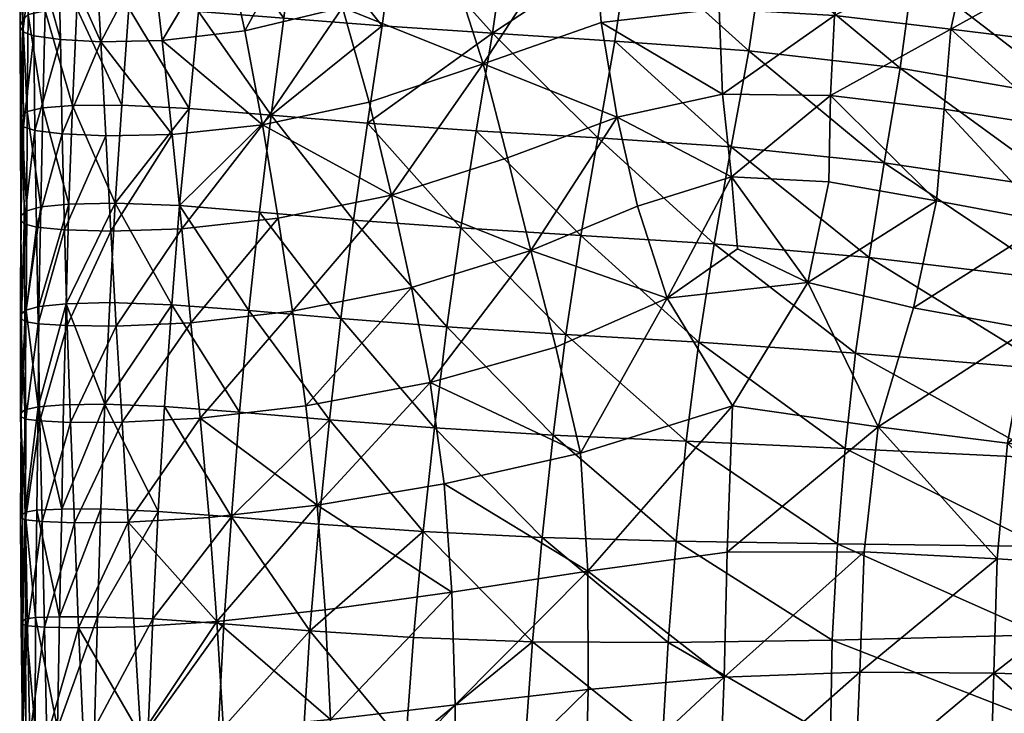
# Model space of a CAD drawing. Header units: inches. Extents: x -52 to 3.5, y -13 to 11.8.
# Tile 10 of 85: x -52 to -45.5, y 0.5 to 5.1. Entities that reach past the tile are written whole.
import ezdxf

# ---------------------------------------------------------------- set-up
doc = ezdxf.new("R2010")
doc.units = ezdxf.units.IN
doc.header["$MEASUREMENT"] = 0
doc.layers.add('AFUCH-3-STUP', color=5, linetype='Continuous')

msp = doc.modelspace()

# ---------------------------------------------------------------- meshes
at = {"layer": 'AFUCH-3-STUP'}
mesh = msp.add_polyface(dxfattribs=at)
corners = [(-46.5018, 5.6786, 16.7681), (-45.7449, 5.5777, 16.7846), (-45.5462, 6.2195, 16.6219), (-45.8669, 5.0138, 16.8906), (-45.9111, 4.4828, 16.9576), (-45.1465, 4.362, 16.9869), (-45.0934, 4.9176, 16.9078), (-44.9965, 5.4981, 16.7992), (-44.8483, 6.1433, 16.6279), (-44.7036, 6.7628, 16.4101), (-44.1437, 6.0813, 16.6332), (-44.0352, 6.6932, 16.4122), (-44.2501, 5.4296, 16.812), (-45.9617, 3.8776, 17.0314), (-45.2193, 3.7378, 17.0665), (-44.3238, 4.8219, 16.9249), (-46.114, 3.1684, 17.0982), (-45.3521, 3.0285, 17.1374), (-44.5629, 2.902, 17.1673), (-44.4585, 3.5991, 17.0935), (-44.3807, 4.2347, 17.015), (-43.6647, 3.4748, 17.1194), (-45.0458, 6.6358, 13.3265), (-44.9468, 5.857, 13.2569), (-46.0695, 6.0654, 13.4113), (-43.7931, 6.3262, 13.1716), (-43.6492, 5.5109, 13.1519), (-44.9613, 5.1747, 13.2217), (-46.116, 5.3921, 13.3683), (-43.6941, 3.1844, 13.153), (-45.1559, 3.3524, 13.196), (-45.0925, 3.947, 13.1998), (-43.6763, 3.7286, 13.1531), (-45.0229, 4.549, 13.2081), (-43.6536, 4.284, 13.153), (-43.633, 4.8662, 13.1527), (-46.408, 3.5006, 13.34), (-45.2069, 2.7608, 13.1909), (-46.3081, 4.1288, 13.3421), (-46.2037, 4.7548, 13.3514)]
mesh.append_faces([[corners[k] for k in face] for face in [(0, 1, 2), (3, 4, 5), (5, 6, 3), (3, 6, 7), (7, 1, 3), (1, 7, 8), (8, 2, 1), (2, 8, 9), (8, 10, 11), (8, 7, 12), (12, 10, 8), (4, 13, 14), (14, 5, 4), (7, 6, 15), (15, 12, 7), (16, 17, 14), (14, 13, 16), (17, 18, 19), (19, 14, 17), (14, 19, 20), (20, 5, 14), (5, 20, 15), (15, 6, 5), (21, 19, 18), (22, 23, 24), (22, 25, 26), (26, 23, 22), (24, 23, 27), (27, 28, 24), (29, 30, 31), (31, 32, 29), (32, 31, 33), (34, 33, 27), (35, 27, 23), (36, 30, 37), (30, 36, 38), (38, 31, 30), (31, 38, 39), (39, 33, 31), (33, 39, 28), (28, 27, 33)]], dxfattribs={"vtx0": -1, "vtx1": -1, "vtx2": -1})
mesh = msp.add_polyface(dxfattribs=at)
corners = [(-47.3187, 4.0346, 16.9787), (-47.3789, 4.5826, 16.9169), (-48.076, 4.4304, 16.9113), (-47.9405, 3.8412, 16.966), (-46.6747, 4.0027, 16.9987), (-46.6631, 4.575, 16.9328), (-46.8145, 3.3362, 17.0596), (-46.6373, 5.1037, 16.8737), (-47.3994, 5.1469, 16.8602), (-48.1802, 5.0564, 16.8618), (-46.5018, 5.6786, 16.7681), (-47.2874, 5.7858, 16.7504), (-48.2469, 5.8807, 16.7407), (-45.9111, 4.4828, 16.9576), (-45.8669, 5.0138, 16.8906), (-45.9617, 3.8776, 17.0314), (-45.7449, 5.5777, 16.7846), (-48.647, 3.5484, 16.9367), (-48.8018, 4.161, 16.906), (-48.9617, 4.7841, 16.8496), (-46.0695, 6.0654, 13.4113), (-46.116, 5.3921, 13.3683), (-47.1087, 5.5088, 13.5082), (-47.9963, 5.5841, 13.6456), (-48.0918, 4.9338, 13.6231), (-48.9004, 4.986, 13.7627), (-48.8065, 5.6479, 13.7871), (-47.205, 4.8688, 13.4858), (-48.2038, 4.2931, 13.6154), (-46.408, 3.5006, 13.34), (-47.4338, 3.5925, 13.4749), (-47.3199, 4.2343, 13.4787), (-46.3081, 4.1288, 13.3421), (-46.2037, 4.7548, 13.3514), (-48.3158, 3.6481, 13.6089), (-49.0082, 4.3408, 13.7528)]
mesh.append_faces([[corners[k] for k in face] for face in [(0, 1, 2), (2, 3, 0), (0, 4, 5), (5, 1, 0), (6, 4, 0), (1, 5, 7), (7, 8, 1), (1, 8, 9), (9, 2, 1), (8, 7, 10), (10, 11, 8), (8, 11, 12), (12, 9, 8), (5, 13, 14), (14, 7, 5), (5, 4, 15), (15, 13, 5), (7, 14, 16), (16, 10, 7), (17, 3, 2), (2, 18, 17), (15, 4, 6), (19, 18, 2), (2, 9, 19), (19, 9, 12), (20, 21, 22), (23, 24, 25), (25, 26, 23), (23, 22, 27), (27, 24, 23), (25, 24, 28), (29, 30, 31), (31, 32, 29), (32, 31, 27), (27, 33, 32), (33, 27, 22), (22, 21, 33), (30, 34, 28), (28, 31, 30), (31, 28, 24), (24, 27, 31), (35, 28, 34)]], dxfattribs={"vtx0": -1, "vtx1": -1, "vtx2": -1})
mesh = msp.add_polyface(dxfattribs=at)
corners = [(-48.647, 3.5484, 16.9367), (-48.8018, 4.161, 16.906), (-49.5683, 3.9141, 16.8227), (-49.4357, 3.3028, 16.8568), (-48.9617, 4.7841, 16.8496), (-49.7157, 4.5305, 16.7844), (-49.1702, 5.4333, 16.7763), (-49.8935, 5.1555, 16.733), (-48.2469, 5.8807, 16.7407), (-50.4224, 4.3796, 16.6713), (-50.5398, 5.0022, 16.639), (-51.086, 4.9391, 16.5197), (-50.3181, 3.7609, 16.6975), (-50.957, 3.6923, 16.5637), (-50.1145, 5.7806, 16.6724), (-50.6768, 5.6283, 16.5978), (-49.5032, 6.0503, 16.6946), (-48.9004, 4.986, 13.7627), (-49.0082, 4.3408, 13.7528), (-49.7268, 4.3906, 13.9143), (-49.6298, 5.0359, 13.9182), (-48.2038, 4.2931, 13.6154), (-49.5419, 5.7018, 13.9385), (-48.8065, 5.6479, 13.7871), (-50.2818, 5.086, 14.0659), (-50.2026, 5.745, 14.0936), (-50.3639, 4.4435, 14.0662), (-50.4425, 3.8028, 14.0705), (-50.9712, 3.8449, 14.2319), (-50.908, 4.4885, 14.2315), (-49.8201, 3.7498, 13.9118), (-50.8449, 5.1292, 14.2293), (-50.7861, 5.7784, 14.2391), (-48.3158, 3.6481, 13.6089), (-49.1105, 3.6972, 13.7576), (-49.2035, 3.043, 13.7638), (-49.9044, 3.0976, 13.9158), (-50.5125, 3.1497, 14.0761), (-50.8958, 3.0696, 16.5816), (-50.2228, 3.1458, 16.7254)]
mesh.append_faces([[corners[k] for k in face] for face in [(0, 1, 2), (2, 3, 0), (4, 5, 2), (2, 1, 4), (4, 6, 7), (7, 5, 4), (8, 6, 4), (9, 10, 11), (9, 12, 2), (2, 5, 9), (13, 12, 9), (9, 5, 7), (7, 10, 9), (10, 7, 14), (14, 15, 10), (7, 6, 16), (17, 18, 19), (19, 20, 17), (21, 18, 17), (17, 20, 22), (22, 23, 17), (20, 24, 25), (25, 22, 20), (20, 19, 26), (26, 24, 20), (26, 27, 28), (28, 29, 26), (26, 19, 30), (30, 27, 26), (26, 29, 31), (31, 24, 26), (24, 31, 32), (32, 25, 24), (33, 34, 18), (30, 34, 35), (34, 30, 19), (19, 18, 34), (27, 30, 36), (28, 27, 37), (12, 13, 38), (2, 12, 39)]], dxfattribs={"vtx0": -1, "vtx1": -1, "vtx2": -1})
mesh = msp.add_polyface(dxfattribs=at)
corners = [(-51.9381, 5.5828, 16.0435), (-51.9344, 4.9681, 16.0556), (-51.7596, 4.9449, 16.238), (-51.7734, 5.5614, 16.2241), (-52.0094, 5.6134, 15.7808), (-52.0075, 4.9963, 15.7872), (-51.4924, 4.9301, 16.3898), (-51.527, 5.5498, 16.3726), (-51.02, 4.3163, 16.5409), (-51.086, 4.9391, 16.5197), (-51.7481, 4.3203, 16.2526), (-51.1599, 5.5624, 16.4953), (-50.5398, 5.0022, 16.639), (-50.6768, 5.6283, 16.5978), (-50.908, 4.4885, 14.2315), (-51.3541, 4.5111, 14.3759), (-51.3078, 5.1525, 14.374), (-50.8449, 5.1292, 14.2293), (-51.2641, 5.7938, 14.389), (-50.7861, 5.7784, 14.2391), (-51.6787, 4.5085, 14.5333), (-51.6503, 5.1508, 14.5294), (-51.6241, 5.7866, 14.5331), (-51.8755, 4.4921, 14.7104), (-51.8613, 5.135, 14.6992), (-51.8474, 5.7685, 14.6964), (-51.9804, 4.4677, 14.934), (-51.9738, 5.1095, 14.9197), (-51.9687, 5.741, 14.9122), (-52.016, 4.435, 15.2078), (-52.0085, 5.0739, 15.1918), (-52.0071, 5.7015, 15.1846), (-52.0246, 4.3995, 15.5108), (-52.0265, 5.0332, 15.4913), (-52.0289, 5.6553, 15.4834), (-52.0034, 4.3675, 15.8065), (-51.9285, 4.3418, 16.0681)]
mesh.append_faces([[corners[k] for k in face] for face in [(8, 9, 6), (6, 9, 11), (9, 12, 13), (13, 11, 9), (14, 15, 16), (16, 17, 14), (17, 16, 18), (18, 19, 17), (21, 16, 15), (22, 18, 16), (26, 29, 30), (27, 30, 31), (29, 32, 33), (33, 30, 29), (30, 33, 34), (34, 31, 30), (5, 33, 32), (4, 34, 33)]], dxfattribs={"vtx0": -1, "vtx1": -1, "vtx2": -1})
mesh.append_faces([[corners[k] for k in face] for face in [(0, 4, 5), (5, 1, 0), (6, 2, 10), (11, 7, 6), (15, 20, 21), (16, 21, 22), (20, 23, 24), (24, 21, 20), (21, 24, 25), (25, 22, 21), (23, 26, 27), (27, 24, 23), (24, 27, 28), (28, 25, 24), (30, 27, 26), (31, 28, 27), (33, 5, 4), (1, 5, 35), (2, 1, 36)]], dxfattribs={"vtx0": -1, "vtx2": -1})
mesh.append_faces([[corners[k] for k in face] for face in [(0, 1, 2), (2, 3, 0), (3, 2, 6), (6, 7, 3)]], dxfattribs={"vtx1": -1, "vtx2": -1})
mesh = msp.add_polyface(dxfattribs=at)
corners = [(-51.4924, 4.9301, 16.3898), (-51.4584, 4.3066, 16.3979), (-51.02, 4.3163, 16.5409), (-51.7481, 4.3203, 16.2526), (-51.086, 4.9391, 16.5197), (-50.4224, 4.3796, 16.6713), (-50.957, 3.6923, 16.5637), (-50.908, 4.4885, 14.2315), (-50.9712, 3.8449, 14.2319), (-51.397, 3.8622, 14.3847), (-51.3541, 4.5111, 14.3759), (-51.7033, 3.8552, 14.5413), (-51.6787, 4.5085, 14.5333), (-51.4326, 3.2034, 14.3884), (-51.7217, 3.1953, 14.5499), (-51.0232, 3.1889, 14.2387), (-51.8885, 3.8366, 14.7227), (-51.8755, 4.4921, 14.7104), (-51.9012, 3.1767, 14.7346), (-52.0209, 3.7493, 15.535), (-52.0194, 3.7803, 15.2305), (-52.0229, 3.1242, 15.2551), (-51.9818, 3.8113, 14.9529), (-52.0001, 3.7234, 15.8295), (-52.0174, 3.098, 15.5591), (-51.9179, 3.7025, 16.0822), (-51.9959, 3.0781, 15.8505), (-51.7321, 3.6857, 16.2651), (-51.9069, 3.0627, 16.0978), (-51.4268, 3.6769, 16.4201), (-51.7139, 3.0508, 16.2791), (-51.3908, 3.0474, 16.434), (-51.9804, 4.4677, 14.934), (-51.9865, 3.1525, 14.9736), (-52.016, 4.435, 15.2078), (-52.0246, 4.3995, 15.5108), (-52.0034, 4.3675, 15.8065), (-52.0075, 4.9963, 15.7872), (-51.9285, 4.3418, 16.0681), (-51.9344, 4.9681, 16.0556), (-51.7596, 4.9449, 16.238)]
mesh.append_faces([[corners[k] for k in face] for face in [(0, 1, 2), (3, 1, 0), (4, 2, 5), (5, 2, 6), (7, 8, 9), (9, 10, 7), (12, 10, 9), (9, 8, 15), (19, 20, 21), (21, 20, 22), (23, 19, 24), (6, 29, 31), (22, 20, 34), (20, 19, 35), (35, 34, 20), (36, 35, 19), (27, 29, 1), (29, 6, 2), (2, 1, 29)]], dxfattribs={"vtx0": -1, "vtx1": -1, "vtx2": -1})
mesh.append_faces([[corners[k] for k in face] for face in [(9, 11, 12), (11, 16, 17), (17, 12, 11), (25, 23, 26), (27, 25, 28), (29, 27, 30), (16, 22, 32), (32, 17, 16), (34, 32, 22), (19, 23, 36), (35, 36, 37), (23, 25, 38), (38, 36, 23), (36, 38, 39), (25, 27, 3), (3, 38, 25), (38, 3, 40), (1, 3, 27)]], dxfattribs={"vtx0": -1, "vtx2": -1})
mesh.append_faces([[corners[k] for k in face] for face in [(9, 13, 14), (14, 11, 9), (18, 16, 11), (33, 22, 16)]], dxfattribs={"vtx1": -1, "vtx2": -1})
mesh = msp.add_polyface(dxfattribs=at)
corners = [(-47.3187, 4.0346, 16.9787), (-47.2788, 3.5581, 17.0269), (-46.8145, 3.3362, 17.0596), (-47.9405, 3.8412, 16.966), (-47.7437, 3.2321, 17.0183), (-48.647, 3.5484, 16.9367), (-48.4816, 2.9091, 16.9746), (-47.3121, 2.5199, 17.0904), (-48.3185, 2.2056, 17.012), (-46.114, 3.1684, 17.0982), (-45.9617, 3.8776, 17.0314), (-46.3474, 2.3796, 17.149), (-46.4408, 1.5539, 17.1779), (-45.5602, 1.5063, 17.2208), (-47.3472, 1.5505, 17.1223), (-48.2703, 1.4245, 17.0394), (-49.2195, 2.0038, 16.8992), (-47.3669, 0.7228, 17.1507), (-45.2652, 1.0042, 13.1852), (-46.652, 0.9692, 13.3496), (-46.6177, 1.6057, 13.345), (-45.2612, 1.5881, 13.1875), (-46.5673, 2.2378, 13.3384), (-45.2408, 2.1728, 13.188), (-46.4974, 2.8694, 13.3366), (-45.2069, 2.7608, 13.1909), (-46.408, 3.5006, 13.34), (-47.6844, 1.6236, 13.4917), (-47.6182, 2.2854, 13.4804), (-47.5354, 2.9419, 13.473), (-47.4338, 3.5925, 13.4749), (-47.7381, 0.9525, 13.5091), (-48.6349, 0.9575, 13.658), (-48.5708, 1.6481, 13.6385), (-48.4989, 2.3257, 13.6258), (-48.4147, 2.9924, 13.6173), (-48.3158, 3.6481, 13.6089), (-49.1105, 3.6972, 13.7576), (-46.4704, 0.7558, 17.2044)]
mesh.append_faces([[corners[k] for k in face] for face in [(0, 1, 2), (0, 3, 4), (4, 1, 0), (5, 6, 4), (4, 3, 5), (4, 7, 2), (2, 1, 4), (4, 6, 8), (8, 7, 4), (2, 9, 10), (2, 7, 11), (11, 9, 2), (11, 12, 13), (11, 7, 14), (14, 12, 11), (15, 8, 16), (15, 14, 7), (7, 8, 15), (17, 14, 15), (18, 19, 20), (21, 20, 22), (23, 22, 24), (25, 24, 26), (27, 20, 19), (20, 27, 28), (28, 22, 20), (22, 28, 29), (29, 24, 22), (24, 29, 30), (30, 26, 24), (31, 32, 33), (33, 27, 31), (27, 33, 34), (34, 28, 27), (28, 34, 35), (35, 29, 28), (29, 35, 36), (36, 30, 29), (37, 36, 35), (12, 14, 17), (13, 12, 38)]], dxfattribs={"vtx0": -1, "vtx1": -1, "vtx2": -1})
mesh = msp.add_polyface(dxfattribs=at)
corners = [(-48.647, 3.5484, 16.9367), (-49.4357, 3.3028, 16.8568), (-49.3137, 2.6745, 16.8775), (-48.4816, 2.9091, 16.9746), (-50.6277, 1.7859, 14.1091), (-50.0485, 1.7374, 13.9398), (-50.1086, 1.0309, 13.9555), (-50.6779, 1.0765, 14.1211), (-50.5753, 2.4777, 14.0853), (-49.9798, 2.4268, 13.9271), (-49.3593, 1.688, 13.7898), (-49.4236, 0.9866, 13.8071), (-50.725, 1.0918, 16.636), (-50.0086, 1.1685, 16.7842), (-50.0609, 1.863, 16.7669), (-50.7762, 1.7812, 16.6195), (-49.1693, 1.2856, 16.9153), (-49.2195, 2.0038, 16.8992), (-50.1348, 2.52, 16.7497), (-50.8341, 2.4384, 16.5996), (-48.2703, 1.4245, 17.0394), (-48.3185, 2.2056, 17.012), (-48.6349, 0.9575, 13.658), (-48.5708, 1.6481, 13.6385), (-49.285, 2.3732, 13.7767), (-48.4989, 2.3257, 13.6258), (-49.2035, 3.043, 13.7638), (-48.4147, 2.9924, 13.6173), (-49.1105, 3.6972, 13.7576), (-49.9044, 3.0976, 13.9158), (-49.8201, 3.7498, 13.9118), (-50.5125, 3.1497, 14.0761), (-50.4425, 3.8028, 14.0705), (-51.0232, 3.1889, 14.2387), (-50.2228, 3.1458, 16.7254), (-50.8958, 3.0696, 16.5816), (-50.3181, 3.7609, 16.6975), (-49.5683, 3.9141, 16.8227)]
mesh.append_faces([[corners[k] for k in face] for face in [(0, 1, 2), (2, 3, 0), (4, 5, 6), (6, 7, 4), (4, 8, 9), (9, 5, 4), (6, 5, 10), (10, 11, 6), (12, 13, 14), (14, 15, 12), (14, 13, 16), (16, 17, 14), (14, 18, 19), (19, 15, 14), (14, 17, 2), (2, 18, 14), (17, 16, 20), (21, 3, 2), (2, 17, 21), (22, 11, 10), (10, 23, 22), (23, 10, 24), (24, 25, 23), (25, 24, 26), (26, 27, 25), (27, 26, 28), (10, 5, 9), (9, 24, 10), (24, 9, 29), (29, 26, 24), (26, 29, 30), (9, 8, 31), (31, 29, 9), (29, 31, 32), (33, 31, 8), (19, 18, 34), (34, 35, 19), (35, 34, 36), (18, 2, 1), (1, 34, 18), (34, 1, 37)]], dxfattribs={"vtx0": -1, "vtx1": -1, "vtx2": -1})
mesh = msp.add_polyface(dxfattribs=at)
corners = [(-51.7507, 1.8364, 14.5791), (-51.7395, 2.5257, 14.5592), (-51.4663, 2.5302, 14.3968), (-51.0711, 2.5151, 14.246), (-51.1121, 1.8213, 14.255), (-51.4326, 3.2034, 14.3884), (-51.0232, 3.1889, 14.2387), (-51.7217, 3.1953, 14.5499), (-50.5753, 2.4777, 14.0853), (-50.6277, 1.7859, 14.1091), (-51.397, 3.8622, 14.3847), (-51.7033, 3.8552, 14.5413), (-51.9012, 3.1767, 14.7346), (-50.5125, 3.1497, 14.0761), (-50.9712, 3.8449, 14.2319), (-51.9924, 1.8169, 15.0174), (-51.9946, 2.4938, 14.9945), (-51.9068, 2.5126, 14.7528), (-51.9865, 3.1525, 14.9736), (-52.0229, 2.4691, 15.2827), (-52.0229, 3.1242, 15.2551), (-52.0192, 2.447, 15.5851), (-52.0097, 1.7982, 15.3106), (-52.0174, 3.098, 15.5591), (-52.0209, 3.7493, 15.535), (-51.9818, 3.8113, 14.9529), (-51.9883, 2.4311, 15.8706), (-51.9959, 3.0781, 15.8505), (-52.0001, 3.7234, 15.8295), (-51.8948, 2.4193, 16.1139), (-51.9069, 3.0627, 16.0978), (-51.9179, 3.7025, 16.0822), (-51.6918, 2.4104, 16.2956), (-51.7139, 3.0508, 16.2791), (-51.7321, 3.6857, 16.2651), (-51.3517, 2.4107, 16.4488), (-51.3908, 3.0474, 16.434), (-51.4268, 3.6769, 16.4201), (-50.8341, 2.4384, 16.5996), (-50.8958, 3.0696, 16.5816), (-50.957, 3.6923, 16.5637), (-51.8885, 3.8366, 14.7227)]
mesh.append_faces([[corners[k] for k in face] for face in [(2, 3, 4), (6, 3, 2), (3, 8, 9), (8, 3, 6), (13, 6, 14), (16, 19, 20), (21, 19, 22), (19, 21, 23), (23, 20, 19), (20, 23, 24), (27, 23, 21), (32, 35, 36), (33, 36, 37), (35, 38, 39), (39, 36, 35), (36, 39, 40)]], dxfattribs={"vtx0": -1, "vtx1": -1, "vtx2": -1})
mesh.append_faces([[corners[k] for k in face] for face in [(2, 1, 7), (7, 5, 2), (6, 5, 10), (17, 1, 0), (17, 16, 18), (18, 12, 17), (19, 16, 15), (20, 18, 16), (21, 26, 27), (23, 27, 28), (26, 29, 30), (30, 27, 26), (27, 30, 31), (29, 32, 33), (33, 30, 29), (30, 33, 34), (36, 33, 32)]], dxfattribs={"vtx0": -1, "vtx2": -1})
mesh.append_faces([[corners[k] for k in face] for face in [(0, 1, 2), (2, 5, 6), (11, 7, 12), (15, 16, 17), (17, 12, 7), (7, 1, 17), (25, 18, 20), (41, 12, 18)]], dxfattribs={"vtx1": -1, "vtx2": -1})
mesh = msp.add_polyface(dxfattribs=at)
corners = [(-42.269, 3.0642, 13.1546), (-42.2549, 2.5633, 13.1545), (-43.7029, 2.6447, 13.1529), (-43.6941, 3.1844, 13.153), (-42.2376, 2.0646, 13.1544), (-43.7019, 2.1087, 13.1528), (-42.218, 1.5681, 13.1544), (-43.6931, 1.5765, 13.1527), (-42.1934, 1.0735, 13.1543), (-43.6721, 1.047, 13.1527), (-43.8097, 0.6888, 17.3179), (-43.8087, 1.4027, 17.2818), (-44.6879, 1.4521, 17.2624), (-42.9191, 1.3593, 17.2971), (-42.911, 2.0434, 17.2567), (-43.7908, 2.1013, 17.2413), (-42.0196, 1.9996, 17.2713), (-42.8813, 2.714, 17.2088), (-45.5602, 1.5063, 17.2208), (-45.4932, 2.272, 17.1918), (-46.3474, 2.3796, 17.149), (-45.3521, 3.0285, 17.1374), (-46.114, 3.1684, 17.0982), (-44.6504, 2.1775, 17.2234), (-44.5629, 2.902, 17.1673), (-43.739, 2.795, 17.1895), (-43.6647, 3.4748, 17.1194), (-42.8325, 3.3783, 17.1401), (-41.9747, 3.316, 17.1548), (-45.2652, 1.0042, 13.1852), (-45.2612, 1.5881, 13.1875), (-45.2408, 2.1728, 13.188), (-45.2069, 2.7608, 13.1909), (-45.1559, 3.3524, 13.196), (-46.6177, 1.6057, 13.345), (-46.5673, 2.2378, 13.3384), (-46.4974, 2.8694, 13.3366), (-45.5825, 0.7494, 17.253)]
mesh.append_faces([[corners[k] for k in face] for face in [(0, 1, 2), (2, 3, 0), (1, 4, 5), (5, 2, 1), (4, 6, 7), (7, 5, 4), (6, 8, 9), (9, 7, 6), (10, 11, 12), (13, 14, 15), (15, 11, 13), (16, 14, 13), (17, 14, 16), (18, 19, 20), (20, 19, 21), (21, 22, 20), (19, 18, 12), (12, 23, 19), (19, 23, 24), (24, 21, 19), (23, 15, 25), (25, 24, 23), (23, 12, 11), (11, 15, 23), (24, 25, 26), (15, 14, 17), (17, 25, 15), (25, 17, 27), (28, 27, 17), (9, 29, 30), (30, 7, 9), (7, 30, 31), (31, 5, 7), (5, 31, 32), (32, 2, 5), (2, 32, 33), (33, 3, 2), (34, 30, 29), (35, 31, 30), (36, 32, 31), (12, 18, 37)]], dxfattribs={"vtx0": -1, "vtx1": -1, "vtx2": -1})
mesh = msp.add_polyface(dxfattribs=at)
corners = [(-51.4663, 2.5302, 14.3968), (-51.4922, 1.8369, 14.4111), (-51.7507, 1.8364, 14.5791), (-51.1121, 1.8213, 14.255), (-50.6277, 1.7859, 14.1091), (-51.0711, 2.5151, 14.246), (-50.6779, 1.0765, 14.1211), (-51.1479, 1.1089, 14.2638), (-51.5148, 1.1229, 14.4229), (-51.7649, 1.1232, 14.5907), (-50.725, 1.0918, 16.636), (-50.7762, 1.7812, 16.6195), (-51.3121, 1.7495, 16.467), (-51.2705, 1.0576, 16.4811), (-51.9068, 2.5126, 14.7528), (-51.9147, 1.8292, 14.7697), (-51.9924, 1.8169, 15.0174), (-52.0097, 1.7982, 15.3106), (-52.0229, 2.4691, 15.2827), (-51.9903, 1.109, 15.0372), (-52.0084, 1.094, 15.3349), (-51.9249, 1.1184, 14.7824), (-52.0195, 1.0777, 15.6397), (-52.024, 1.7789, 15.615), (-52.0192, 2.447, 15.5851), (-51.9762, 1.064, 15.9155), (-51.9903, 1.7641, 15.8967), (-51.9883, 2.4311, 15.8706), (-51.8653, 1.0541, 16.1433), (-51.8797, 1.753, 16.1265), (-51.8948, 2.4193, 16.1139), (-51.6395, 1.0499, 16.3252), (-51.6657, 1.7459, 16.3081), (-51.6918, 2.4104, 16.2956), (-51.3517, 2.4107, 16.4488), (-50.8341, 2.4384, 16.5996)]
mesh.append_faces([[corners[k] for k in face] for face in [(4, 3, 5), (4, 6, 7), (7, 3, 4), (3, 7, 8), (10, 11, 12), (12, 13, 10), (16, 17, 18), (16, 19, 20), (20, 17, 16), (21, 19, 16), (20, 22, 23), (23, 17, 20), (17, 23, 24), (26, 23, 22), (27, 24, 23), (31, 13, 12), (32, 12, 34), (12, 11, 35), (35, 34, 12)]], dxfattribs={"vtx0": -1, "vtx1": -1, "vtx2": -1})
mesh.append_faces([[corners[k] for k in face] for face in [(3, 1, 0), (2, 15, 14), (16, 15, 21), (22, 25, 26), (23, 26, 27), (25, 28, 29), (29, 26, 25), (26, 29, 30), (30, 27, 26), (28, 31, 32), (32, 29, 28), (29, 32, 33), (33, 30, 29), (12, 32, 31), (34, 33, 32), (9, 21, 15), (15, 2, 9)]], dxfattribs={"vtx0": -1, "vtx2": -1})
mesh.append_faces([[corners[k] for k in face] for face in [(0, 1, 2), (8, 1, 3), (1, 8, 9), (9, 2, 1), (14, 15, 16)]], dxfattribs={"vtx1": -1, "vtx2": -1})
mesh = msp.add_polyface(dxfattribs=at)
corners = [(-47.7934, -1.778, 13.5475), (-47.8007, -1.0985, 13.5399), (-46.6266, -0.9305, 13.3613), (-46.5962, -1.5485, 13.3631), (-48.7538, -1.8936, 13.7133), (-48.7436, -1.1799, 13.7022), (-46.5853, -1.5764, 17.2573), (-46.5455, -0.7928, 17.2454), (-47.4476, -0.8377, 17.1737), (-47.5001, -1.6273, 17.1788), (-45.6338, -0.7706, 17.3063), (-46.502, -0.0195, 17.2326), (-47.7984, -0.4154, 13.5285), (-46.6568, -0.3066, 13.3579), (-47.7769, 0.2706, 13.5181), (-46.6637, 0.3291, 13.3538), (-48.7222, -0.4635, 13.6873), (-48.6866, 0.2516, 13.6696), (-45.1146, -1.2608, 13.1773), (-45.2128, -0.1515, 13.1831), (-48.2703, 1.4245, 17.0394), (-48.2663, 0.6419, 17.06), (-47.3669, 0.7228, 17.1507), (-49.1477, 0.5411, 16.9386), (-48.3242, -0.9004, 17.0805), (-48.3738, -1.6859, 17.0829), (-48.2841, -0.1293, 17.0746), (-49.1409, -0.2148, 16.9519), (-47.398, -0.061, 17.1667), (-46.4704, 0.7558, 17.2044), (-45.5825, 0.7494, 17.253), (-45.2488, 0.4219, 13.1854), (-46.652, 0.9692, 13.3496), (-47.7381, 0.9525, 13.5091), (-47.6844, 1.6236, 13.4917), (-48.6349, 0.9575, 13.658), (-49.1579, -1.7418, 16.9692), (-46.4408, 1.5539, 17.1779)]
mesh.append_faces([[corners[k] for k in face] for face in [(0, 1, 2), (2, 3, 0), (0, 4, 5), (5, 1, 0), (6, 7, 8), (8, 9, 6), (10, 7, 6), (11, 7, 10), (12, 13, 2), (2, 1, 12), (12, 14, 15), (15, 13, 12), (12, 16, 17), (17, 14, 12), (12, 1, 5), (5, 16, 12), (18, 3, 2), (2, 13, 19), (20, 21, 22), (23, 21, 20), (9, 8, 24), (24, 25, 9), (24, 26, 27), (27, 26, 21), (26, 24, 8), (8, 28, 26), (26, 28, 22), (22, 21, 26), (28, 8, 7), (7, 11, 28), (28, 11, 29), (29, 22, 28), (30, 29, 11), (19, 13, 15), (31, 15, 32), (15, 14, 33), (33, 32, 15), (32, 33, 34), (14, 17, 35), (35, 33, 14), (36, 25, 24), (22, 29, 37)]], dxfattribs={"vtx0": -1, "vtx1": -1, "vtx2": -1})
mesh = msp.add_polyface(dxfattribs=at)
corners = [(-42.1934, 1.0735, 13.1543), (-42.1618, 0.5809, 13.1542), (-43.6356, 0.5207, 13.1526), (-43.6721, 1.047, 13.1527), (-42.1268, 0.0911, 13.1542), (-43.5887, 0.0008, 13.1526), (-42.0931, -0.3957, 13.1541), (-43.5383, -0.5103, 13.1526), (-42.0641, -0.88, 13.154), (-43.4924, -1.0147, 13.1526), (-44.7071, -0.0178, 17.328), (-44.7192, -0.7781, 17.3437), (-43.8094, -0.8082, 17.3736), (-43.8093, -0.0488, 17.3521), (-45.605, -0.006, 17.2891), (-45.6338, -0.7706, 17.3063), (-44.6979, 0.7242, 17.2987), (-45.5825, 0.7494, 17.253), (-43.8097, 0.6888, 17.3179), (-42.9088, -0.8434, 17.4014), (-42.913, -0.0878, 17.3679), (-42.9168, 0.6488, 17.3333), (-44.6879, 1.4521, 17.2624), (-42.9191, 1.3593, 17.2971), (-43.8087, 1.4027, 17.2818), (-42.0185, -0.1248, 17.3835), (-42.0216, 0.6085, 17.3487), (-42.0235, 1.3189, 17.3111), (-46.502, -0.0195, 17.2326), (-45.2128, -0.1515, 13.1831), (-45.1631, -0.7107, 13.1801), (-46.6266, -0.9305, 13.3613), (-45.1146, -1.2608, 13.1773), (-45.2488, 0.4219, 13.1854), (-45.2652, 1.0042, 13.1852), (-46.6637, 0.3291, 13.3538), (-46.652, 0.9692, 13.3496), (-46.4704, 0.7558, 17.2044), (-45.5602, 1.5063, 17.2208)]
mesh.append_faces([[corners[k] for k in face] for face in [(0, 1, 2), (2, 3, 0), (1, 4, 5), (5, 2, 1), (4, 6, 7), (7, 5, 4), (6, 8, 9), (9, 7, 6), (10, 11, 12), (12, 13, 10), (10, 14, 15), (15, 11, 10), (10, 16, 17), (17, 14, 10), (10, 13, 18), (18, 16, 10), (12, 19, 20), (20, 13, 12), (13, 20, 21), (21, 18, 13), (22, 16, 18), (18, 21, 23), (23, 24, 18), (25, 20, 19), (26, 21, 20), (27, 23, 21), (15, 14, 28), (29, 30, 31), (32, 30, 7), (7, 9, 32), (28, 14, 17), (7, 30, 29), (29, 5, 7), (5, 29, 33), (33, 2, 5), (2, 33, 34), (34, 3, 2), (35, 33, 29), (36, 34, 33), (37, 17, 38), (17, 16, 22)]], dxfattribs={"vtx0": -1, "vtx1": -1, "vtx2": -1})
mesh = msp.add_polyface(dxfattribs=at)
corners = [(-49.5382, -1.1903, 13.8572), (-48.7436, -1.1799, 13.7022), (-48.7538, -1.8936, 13.7133), (-50.2076, -1.1641, 14.0144), (-49.5567, -1.9198, 13.87), (-50.7656, -1.1336, 14.1678), (-50.227, -1.9054, 14.0301), (-50.1086, 1.0309, 13.9555), (-49.4236, 0.9866, 13.8071), (-49.4758, 0.2694, 13.8257), (-50.1536, 0.309, 13.9749), (-50.7157, 0.3518, 14.14), (-50.6779, 1.0765, 14.1211), (-49.5119, -0.4591, 13.8415), (-50.1843, -0.4247, 13.9973), (-48.6866, 0.2516, 13.6696), (-48.7222, -0.4635, 13.6873), (-48.6349, 0.9575, 13.658), (-50.7453, -0.3866, 14.1523), (-50.725, 1.0918, 16.636), (-50.6795, 0.3731, 16.6512), (-49.9721, 0.4438, 16.8059), (-50.0086, 1.1685, 16.7842), (-49.8358, -1.7968, 16.8436), (-49.8974, -1.0516, 16.8352), (-50.5602, -1.1155, 16.6829), (-50.4494, -1.8626, 16.7069), (-49.1579, -1.7418, 16.9692), (-49.1466, -0.9758, 16.9604), (-48.2703, 1.4245, 17.0394), (-49.1693, 1.2856, 16.9153), (-49.1477, 0.5411, 16.9386), (-49.9387, -0.3007, 16.8201), (-50.6303, -0.3674, 16.664), (-49.1409, -0.2148, 16.9519), (-48.3242, -0.9004, 17.0805), (-48.2663, 0.6419, 17.06)]
mesh.append_faces([[corners[k] for k in face] for face in [(0, 1, 2), (3, 0, 4), (5, 3, 6), (7, 8, 9), (9, 10, 7), (7, 10, 11), (11, 12, 7), (9, 13, 14), (14, 10, 9), (9, 15, 16), (16, 13, 9), (9, 8, 17), (17, 15, 9), (10, 14, 18), (18, 11, 10), (16, 1, 0), (0, 13, 16), (13, 0, 3), (3, 14, 13), (14, 3, 5), (5, 18, 14), (19, 20, 21), (21, 22, 19), (23, 24, 25), (25, 26, 23), (23, 27, 28), (28, 24, 23), (29, 30, 31), (25, 24, 32), (32, 33, 25), (24, 28, 34), (34, 32, 24), (32, 21, 20), (20, 33, 32), (32, 34, 31), (31, 21, 32), (34, 28, 35), (36, 31, 34), (21, 31, 30), (30, 22, 21), (35, 28, 27)]], dxfattribs={"vtx0": -1, "vtx1": -1, "vtx2": -1})
mesh = msp.add_polyface(dxfattribs=at)
corners = [(-50.6779, 1.0765, 14.1211), (-50.7157, 0.3518, 14.14), (-51.179, 0.3794, 14.2823), (-51.1479, 1.1089, 14.2638), (-51.5342, 0.3887, 14.4398), (-51.5148, 1.1229, 14.4229), (-51.7781, 0.3862, 14.6023), (-51.7649, 1.1232, 14.5907), (-50.7453, -0.3866, 14.1523), (-51.1999, -0.3655, 14.3002), (-51.5472, -0.3637, 14.4531), (-51.7755, -0.3711, 14.6192), (-51.2279, 0.3369, 16.4948), (-51.607, 0.3248, 16.3392), (-51.569, -0.4236, 16.3525), (-51.8483, 0.325, 16.163), (-50.6795, 0.3731, 16.6512), (-51.1788, -0.4066, 16.5055), (-50.725, 1.0918, 16.636), (-51.2705, 1.0576, 16.4811), (-51.6395, 1.0499, 16.3252), (-51.9897, -0.4139, 15.6832), (-52.0114, 0.3447, 15.6613), (-52.0095, 0.3592, 15.3556), (-51.9886, 0.3721, 15.0545), (-51.9819, -0.3894, 15.0712), (-52.0084, 1.094, 15.3349), (-51.9903, 1.109, 15.0372), (-52.0195, 1.0777, 15.6397), (-51.9624, 0.3326, 15.9344), (-51.9762, 1.064, 15.9155), (-51.9436, -0.4236, 15.9567), (-51.8653, 1.0541, 16.1433), (-51.9186, -0.3796, 14.8139), (-51.9271, 0.3803, 14.7968), (-51.9249, 1.1184, 14.7824)]
mesh.append_faces([[corners[k] for k in face] for face in [(0, 1, 2), (2, 3, 0), (3, 2, 4), (1, 8, 9), (9, 2, 1), (2, 9, 10), (16, 12, 17), (12, 16, 18), (18, 19, 12), (12, 19, 20), (21, 22, 23), (23, 24, 25), (23, 26, 27), (27, 24, 23), (23, 22, 28), (28, 26, 23), (29, 22, 21), (30, 28, 22), (33, 25, 24), (34, 24, 27)]], dxfattribs={"vtx0": -1, "vtx1": -1, "vtx2": -1})
mesh.append_faces([[corners[k] for k in face] for face in [(12, 13, 14), (22, 29, 30), (15, 29, 31), (29, 15, 32), (32, 30, 29), (15, 13, 20), (20, 32, 15), (11, 33, 34), (34, 6, 11), (6, 34, 35), (35, 7, 6), (24, 34, 33), (27, 35, 34)]], dxfattribs={"vtx0": -1, "vtx2": -1})
mesh.append_faces([[corners[k] for k in face] for face in [(4, 5, 3), (5, 4, 6), (6, 7, 5), (10, 4, 2), (4, 10, 11), (11, 6, 4), (14, 13, 15), (20, 13, 12)]], dxfattribs={"vtx1": -1, "vtx2": -1})

doc.saveas('drawing.dxf')
